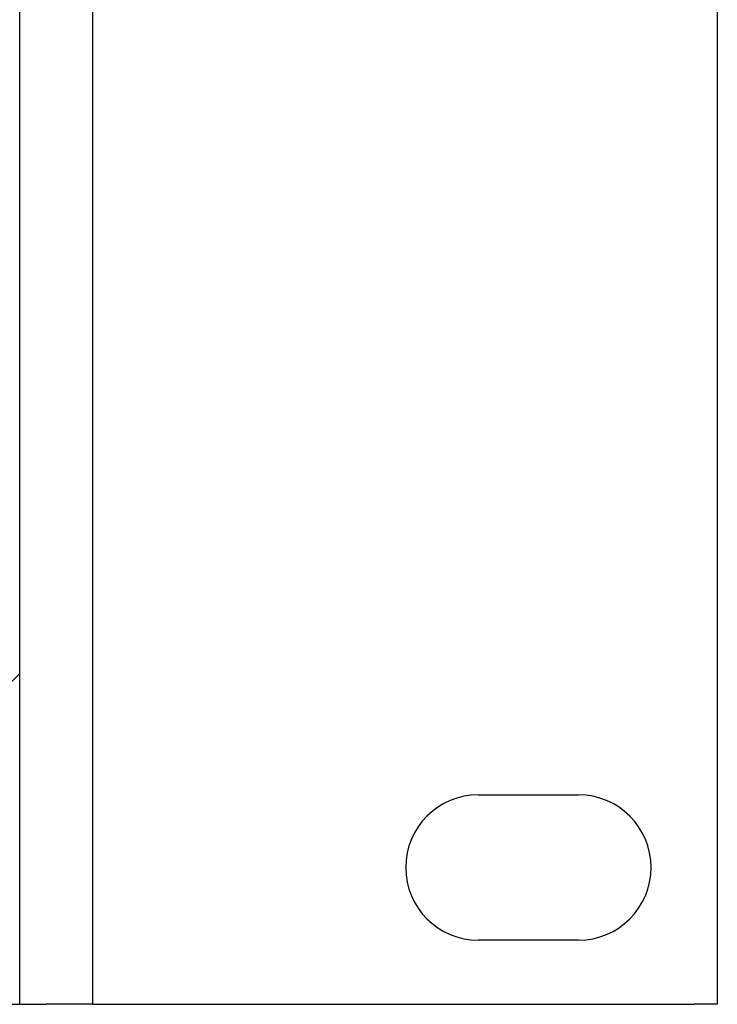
# Model space of a CAD drawing. Header units: millimetres. Extents: x 64 to 1798, y 64 to 1387.
# Tile 34 of 65: x 651 to 681, y 1145 to 1188. Entities that reach past the tile are written whole.
import ezdxf

# ---------------------------------------------------------------- set-up
doc = ezdxf.new("R2010")
doc.units = ezdxf.units.MM
doc.header["$LTSCALE"] = 6.666667
doc.layers.add('Hatch (ANSI)', color=7, linetype='Continuous', lineweight=18)
doc.layers.add('Visible (ANSI)', color=7, linetype='Continuous', lineweight=25)

msp = doc.modelspace()

# ---------------------------------------------------------------- hatches: boundary and pattern name
at = {"layer": 'Hatch (ANSI)'}
h = msp.add_hatch(dxfattribs=at)
h.set_pattern_fill('ANSI31', color=256, scale=169.333333, style=0)
h.set_pattern_definition([(45, (0, 0), (-14.9671, 14.9671), [])])
h.paths.add_polyline_path([(635.022, 1147.16), (635.022, 1149.0907), (635.022, 1149.192), (634.6979, 1149.192), (634.012, 1149.192), (634.012, 1149.0484), (634.012, 1148.797), (634.012, 1147.16)])
h.paths.add_polyline_path([(635.022, 1317.746), (635.022, 1317.8473), (635.022, 1319.778), (634.012, 1319.778), (634.012, 1318.141), (634.012, 1317.8896), (634.012, 1317.746), (634.6979, 1317.746)])
edge = h.paths.add_edge_path()
edge.add_line((644.172, 1146.779), (644.172, 1144.95))
edge.add_line((644.172, 1144.95), (650.522, 1144.95))
edge.add_line((650.522, 1144.95), (650.522, 1321.988))
edge.add_line((650.522, 1321.988), (644.172, 1321.988))
edge.add_line((644.172, 1321.988), (644.172, 1320.159))
edge.add_line((644.172, 1320.159), (642.902, 1320.159))
edge.add_line((642.902, 1320.159), (642.902, 1319.778))
edge.add_line((642.902, 1319.778), (641.797, 1319.778))
edge.add_line((641.797, 1319.778), (639.222, 1319.778))
edge.add_line((639.222, 1319.778), (639.222, 1318.7009))
edge.add_line((639.222, 1318.7009), (639.222, 1318.4495))
edge.add_line((639.222, 1318.4495), (639.222, 1317.746))
edge.add_line((639.222, 1317.746), (641.5107, 1317.746))
edge.add_ellipse((641.5107, 1317.365), major_axis=(0, 0.381), ratio=1, start_angle=347.46209, end_angle=360, ccw=False)
edge.add_ellipse((641.5107, 1317.365), major_axis=(0.0827, 0.3719), ratio=1, start_angle=359.42486, end_angle=360, ccw=False)
edge.add_ellipse((641.5107, 1317.365), major_axis=(0.0864, 0.3711), ratio=1, start_angle=280.65632, end_angle=360, ccw=False)
edge.add_ellipse((642.8557, 1317.3073), major_axis=(-0.9643, 0.0414), ratio=1, start_angle=0, end_angle=173.33968)
edge.add_ellipse((645.188, 1316.933), major_axis=(-1.3794, 0.2214), ratio=1, start_angle=108.23411, end_angle=360, ccw=False)
edge.add_ellipse((645.5623, 1314.6006), major_axis=(-0.1529, 0.953), ratio=1, start_angle=0, end_angle=180)
edge.add_ellipse((645.188, 1316.933), major_axis=(0.5272, -3.2854), ratio=1, start_angle=0, end_angle=19.53257)
edge.add_ellipse((646.966, 1313.6786), major_axis=(-0.1827, 0.3344), ratio=1, start_angle=241.35038, end_angle=360, ccw=False)
edge.add_line((647.347, 1313.6786), (647.347, 1153.2594))
edge.add_ellipse((646.966, 1153.2594), major_axis=(0.381, 0), ratio=1, start_angle=241.35038, end_angle=360, ccw=False)
edge.add_ellipse((645.188, 1150.005), major_axis=(1.5953, 2.92), ratio=1, start_angle=0, end_angle=19.53257)
edge.add_ellipse((645.5623, 1152.3374), major_axis=(0.1529, 0.953), ratio=1, start_angle=0, end_angle=180)
edge.add_ellipse((645.188, 1150.005), major_axis=(0.2214, 1.3794), ratio=1, start_angle=108.23411, end_angle=360, ccw=False)
edge.add_ellipse((642.8557, 1149.6307), major_axis=(0.953, 0.1529), ratio=1, start_angle=0, end_angle=173.33968)
edge.add_ellipse((641.5107, 1149.573), major_axis=(0.3806, 0.0163), ratio=1, start_angle=280.65632, end_angle=360, ccw=False)
edge.add_ellipse((641.5107, 1149.573), major_axis=(0.0864, -0.3711), ratio=1, start_angle=359.42486, end_angle=360, ccw=False)
edge.add_ellipse((641.5107, 1149.573), major_axis=(0.0827, -0.3719), ratio=1, start_angle=347.46209, end_angle=360, ccw=False)
edge.add_line((641.5107, 1149.192), (639.222, 1149.192))
edge.add_line((639.222, 1149.192), (639.222, 1148.4885))
edge.add_line((639.222, 1148.4885), (639.222, 1148.2371))
edge.add_line((639.222, 1148.2371), (639.222, 1147.16))
edge.add_line((639.222, 1147.16), (641.797, 1147.16))
edge.add_line((641.797, 1147.16), (642.902, 1147.16))
edge.add_line((642.902, 1147.16), (642.902, 1146.779))
edge.add_line((642.902, 1146.779), (644.172, 1146.779))

# ---------------------------------------------------------------- linework, layer by layer
at = {"layer": 'Visible (ANSI)'}
for p, q in [((650.522, 1144.95), (650.522, 1321.988)), ((653.697, 1321.9976), (653.697, 1144.9596)), ((681.002, 1321.9976), (681.002, 1144.9596)), ((670.562, 1154.1036), (674.932, 1154.1036)), ((674.932, 1147.7536), (670.562, 1147.7536)), ((644.172, 1144.95), (650.522, 1144.95)), ((650.522, 1144.9596), (651.697, 1144.9596)), ((653.697, 1144.9596), (651.697, 1144.9596)), ((653.697, 1144.9596), (654.697, 1144.9596)), ((654.697, 1144.9596), (680.002, 1144.9596)), ((681.002, 1144.9596), (680.002, 1144.9596))]:
    msp.add_line(p, q, dxfattribs=at)
for centre, start, end in [((670.562, 1150.9286), 90, 270), ((674.932, 1150.9286), 270, 90)]:
    msp.add_arc(centre, 3.175, start, end, dxfattribs=at)

doc.saveas('drawing.dxf')
